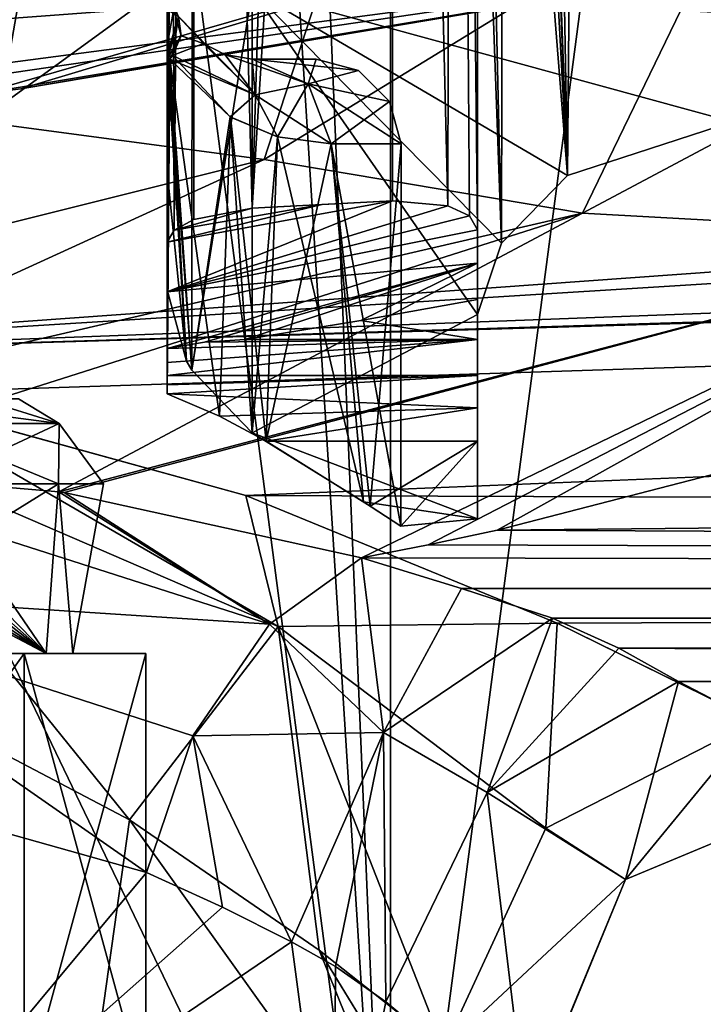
# Model space of a CAD drawing. Header units: millimetres. Extents: x -110 to 163, y -50 to 19.
# Tile 15 of 256: x -63 to -55, y -38 to -27. Entities that reach past the tile are written whole.
import ezdxf

# ---------------------------------------------------------------- set-up
doc = ezdxf.new("R2010")
doc.units = ezdxf.units.MM
doc.header["$LTSCALE"] = 65.185185
for name, color, linetype in [('1008', 7, 'CONTINUOUS'), ('1012', 7, 'CONTINUOUS'), ('1023', 7, 'CONTINUOUS'), ('1026', 7, 'CONTINUOUS'), ('119', 7, 'CONTINUOUS'), ('132', 7, 'CONTINUOUS'), ('16', 7, 'CONTINUOUS'), ('167', 7, 'CONTINUOUS'), ('180', 7, 'CONTINUOUS'), ('23', 7, 'CONTINUOUS'), ('235', 7, 'CONTINUOUS'), ('25', 7, 'CONTINUOUS'), ('26', 7, 'CONTINUOUS'), ('27', 7, 'CONTINUOUS'), ('30', 7, 'CONTINUOUS'), ('364', 7, 'CONTINUOUS'), ('372', 7, 'CONTINUOUS'), ('373', 7, 'CONTINUOUS'), ('377', 7, 'CONTINUOUS'), ('378', 7, 'CONTINUOUS'), ('382', 7, 'CONTINUOUS'), ('383', 7, 'CONTINUOUS'), ('384', 7, 'CONTINUOUS'), ('385', 7, 'CONTINUOUS'), ('386', 7, 'CONTINUOUS'), ('49', 7, 'CONTINUOUS'), ('57', 7, 'CONTINUOUS'), ('58', 7, 'CONTINUOUS'), ('6026', 7, 'CONTINUOUS'), ('6030', 7, 'CONTINUOUS'), ('6085', 7, 'CONTINUOUS'), ('6095', 7, 'CONTINUOUS'), ('61', 7, 'CONTINUOUS'), ('6119', 7, 'CONTINUOUS'), ('6140', 7, 'CONTINUOUS'), ('62', 7, 'CONTINUOUS'), ('63', 7, 'CONTINUOUS'), ('64', 7, 'CONTINUOUS'), ('65', 7, 'CONTINUOUS'), ('66', 7, 'CONTINUOUS'), ('67', 7, 'CONTINUOUS'), ('93', 7, 'CONTINUOUS'), ('94', 7, 'CONTINUOUS'), ('98', 7, 'CONTINUOUS')]:
    doc.layers.add(name, color=color, linetype=linetype)

msp = doc.modelspace()

# ---------------------------------------------------------------- linework, layer by layer
at = {"layer": '1008', "color": 7, "linetype": 'CONTINUOUS', "true_color": 0xb49632}
for points in [[(-65.595, -28.244, -36.5), (-62.056, -24.705, -36.5), (-84.405, -28.244, -36.5), (-65.595, -28.244, -36.5)], [(-84.405, -28.244, -36.5), (-62.056, -24.705, -36.5), (-71.616, -25.714, -36.5), (-84.405, -28.244, -36.5)]]:
    msp.add_3dface(points, dxfattribs=at)
at = {"layer": '1012', "color": 7, "linetype": 'CONTINUOUS', "true_color": 0xb49632}
for points in [[(-61.651, -24.998, -37), (-65.302, -28.649, -37), (-62.599, -26.185, -51), (-61.651, -24.998, -37)], [(-62.599, -26.185, -51), (-65.302, -28.649, -37), (-66.139, -29.219, -51), (-62.599, -26.185, -51)]]:
    msp.add_3dface(points, dxfattribs=at)
at = {"layer": '1023', "color": 7, "linetype": 'CONTINUOUS', "true_color": 0xb49632}
for points in [[(-62.056, -24.705, -36.5), (-65.595, -28.244, -36.5), (-61.651, -24.998, -37), (-62.056, -24.705, -36.5)], [(-65.595, -28.244, -36.5), (-65.302, -28.649, -37), (-61.651, -24.998, -37), (-65.595, -28.244, -36.5)]]:
    msp.add_3dface(points, dxfattribs=at)
at = {"layer": '1026', "color": 7, "linetype": 'CONTINUOUS', "true_color": 0xb49632}
for points in [[(-60.05, -21.001, -51.5), (-62.599, -26.185, -51), (-65.923, -28.476, -51.5), (-60.05, -21.001, -51.5)], [(-62.599, -26.185, -51), (-66.139, -29.219, -51), (-65.923, -28.476, -51.5), (-62.599, -26.185, -51)]]:
    msp.add_3dface(points, dxfattribs=at)
at = {"layer": '119', "linetype": 'CONTINUOUS'}
for points in [[(-63.454, -27.712, -18.297), (-62.971, -27.65, -18.307), (-56.702, -25.76, -20.014), (-63.454, -27.712, -18.297)], [(-63.454, -27.712, -18.297), (-56.702, -25.76, -20.014), (-63.26, -25.93, -23.192), (-63.454, -27.712, -18.297)], [(-62.971, -27.65, -18.307), (-54.073, -26.133, -18.518), (-56.702, -25.76, -20.014), (-62.971, -27.65, -18.307)]]:
    msp.add_3dface(points, dxfattribs=at)
at = {"layer": '132', "linetype": 'CONTINUOUS'}
for points in [[(-61.25, -31.028, -8.111), (-61.25, -31.135, -7.787), (-57.6, -31.028, -8.111), (-61.25, -31.028, -8.111)], [(-61.25, -31.135, -7.787), (-61.25, -31.242, -7.462), (-57.6, -31.028, -8.111), (-61.25, -31.135, -7.787)], [(-61.25, -31.242, -7.462), (-57.6, -31.408, -6.967), (-57.6, -31.028, -8.111), (-61.25, -31.242, -7.462)], [(-61.25, -31.242, -7.462), (-60.634, -31.507, -6.673), (-57.6, -31.408, -6.967), (-61.25, -31.242, -7.462)], [(-60.634, -31.507, -6.673), (-60.087, -31.801, -5.829), (-57.6, -31.408, -6.967), (-60.634, -31.507, -6.673)], [(-60.087, -31.801, -5.829), (-57.6, -31.801, -5.829), (-57.6, -31.408, -6.967), (-60.087, -31.801, -5.829)]]:
    msp.add_3dface(points, dxfattribs=at)
at = {"layer": '16', "linetype": 'CONTINUOUS'}
msp.add_3dface([(-67.864, -27.178, -17), (-77.5, -3.254, -17), (-62.315, -26.606, -17), (-67.864, -27.178, -17)], dxfattribs=at)
at = {"layer": '167', "linetype": 'CONTINUOUS'}
for points in [[(-61.25, -27.139, 11.493), (-61.25, -23.194, 14.489), (-60.957, -25.531, 13.835), (-61.25, -27.139, 11.493)], [(-60.962, -30.964, 7.111), (-61.25, -27.139, 11.493), (-60.957, -25.531, 13.835), (-60.962, -30.964, 7.111)], [(-60.962, -30.964, 7.111), (-60.957, -25.531, 13.835), (-60.25, -26.49, 13.455), (-60.962, -30.964, 7.111)], [(-60.25, -31.703, 6.098), (-60.962, -30.964, 7.111), (-60.25, -26.49, 13.455), (-60.25, -31.703, 6.098)], [(-61.25, -30.016, 7.462), (-61.25, -27.139, 11.493), (-61.022, -30.856, 7.186), (-61.25, -30.016, 7.462)], [(-61.25, -27.139, 11.493), (-60.962, -30.964, 7.111), (-61.022, -30.856, 7.186), (-61.25, -27.139, 11.493)]]:
    msp.add_3dface(points, dxfattribs=at)
at = {"layer": '180', "linetype": 'CONTINUOUS'}
for points in [[(-67.864, -27.178, -17), (-62.315, -26.606, -17), (-54.07, -26.148, -17.509), (-67.864, -27.178, -17)], [(-67.864, -27.178, -17), (-54.07, -26.148, -17.509), (-67.809, -27.96, -17.379), (-67.864, -27.178, -17)], [(-54.07, -26.148, -17.509), (-67.806, -28.15, -18.227), (-67.809, -27.96, -17.379), (-54.07, -26.148, -17.509)], [(-63.454, -27.712, -18.297), (-67.806, -28.15, -18.227), (-54.07, -26.148, -17.509), (-63.454, -27.712, -18.297)], [(-62.971, -27.65, -18.307), (-63.454, -27.712, -18.297), (-54.07, -26.148, -17.509), (-62.971, -27.65, -18.307)], [(-54.073, -26.133, -18.518), (-62.971, -27.65, -18.307), (-54.07, -26.148, -17.509), (-54.073, -26.133, -18.518)]]:
    msp.add_3dface(points, dxfattribs=at)
at = {"layer": '23', "linetype": 'CONTINUOUS'}
for points in [[(-61.25, -29.457, -12.5), (-61.25, -2.247, -12.5), (-61.25, -18.699, -10.462), (-61.25, -29.457, -12.5)], [(-61.25, -29.241, -7.462), (-61.25, -29.457, -12.5), (-61.25, -18.699, -10.462), (-61.25, -29.241, -7.462)], [(-61.25, -27.248, -7.462), (-61.25, -29.241, -7.462), (-61.25, -18.699, -10.462), (-61.25, -27.248, -7.462)], [(-61.25, -26.719, -7.362), (-61.25, -27.248, -7.462), (-61.25, -18.699, -10.462), (-61.25, -26.719, -7.362)], [(-61.25, -27.139, 11.493), (-61.25, -24.199, 6.466), (-61.25, -23.194, 14.489), (-61.25, -27.139, 11.493)], [(-61.25, -26.3, 7.084), (-61.25, -24.199, 6.466), (-61.25, -27.139, 11.493), (-61.25, -26.3, 7.084)], [(-61.25, -26.716, 7.36), (-61.25, -26.3, 7.084), (-61.25, -27.139, 11.493), (-61.25, -26.716, 7.36)], [(-61.25, -27.248, 7.462), (-61.25, -26.716, 7.36), (-61.25, -27.139, 11.493), (-61.25, -27.248, 7.462)], [(-61.25, -28.628, 7.462), (-61.25, -27.248, 7.462), (-61.25, -27.139, 11.493), (-61.25, -28.628, 7.462)], [(-61.25, -30.016, 7.462), (-61.25, -28.628, 7.462), (-61.25, -27.139, 11.493), (-61.25, -30.016, 7.462)], [(-61.25, -29.457, -12.5), (-61.25, -29.241, -7.462), (-61.25, -30.042, -10.851), (-61.25, -29.457, -12.5)], [(-61.25, -31.242, -7.462), (-61.25, -30.042, -10.851), (-61.25, -29.241, -7.462), (-61.25, -31.242, -7.462)], [(-61.25, -30.71, -9.03), (-61.25, -30.042, -10.851), (-61.25, -31.242, -7.462), (-61.25, -30.71, -9.03)], [(-61.25, -30.872, -8.574), (-61.25, -30.71, -9.03), (-61.25, -31.242, -7.462), (-61.25, -30.872, -8.574)], [(-61.25, -31.028, -8.111), (-61.25, -30.872, -8.574), (-61.25, -31.242, -7.462), (-61.25, -31.028, -8.111)], [(-61.25, -31.135, -7.787), (-61.25, -31.028, -8.111), (-61.25, -31.242, -7.462), (-61.25, -31.135, -7.787)]]:
    msp.add_3dface(points, dxfattribs=at)
at = {"layer": '235', "color": 7, "linetype": 'CONTINUOUS', "true_color": 0x0303ff}
for points in [[(-18.597, -25.204, 17.949), (-103, -25.55, 17.754), (-13.88, -26.857, 16.932), (-18.597, -25.204, 17.949)], [(-13.88, -26.857, 16.932), (-103, -25.55, 17.754), (-68.997, -30.825, 13.388), (-13.88, -26.857, 16.932)], [(108.1, -25.55, 17.754), (0, -28.708, 15.507), (-68.997, -30.825, 13.388), (108.1, -25.55, 17.754)], [(-64.68, -31.24, 12.891), (108.1, -25.55, 17.754), (-68.997, -30.825, 13.388), (-64.68, -31.24, 12.891)], [(-60.324, -32.438, 11.249), (108.1, -25.55, 17.754), (-64.68, -31.24, 12.891), (-60.324, -32.438, 11.249)], [(108.1, -33.054, 10.25), (108.1, -25.55, 17.754), (-60.324, -32.438, 11.249), (108.1, -33.054, 10.25)], [(-12.247, -27.286, 16.631), (-13.88, -26.857, 16.932), (-68.997, -30.825, 13.388), (-12.247, -27.286, 16.631)], [(-5.538, -28.427, 15.746), (-12.247, -27.286, 16.631), (-68.997, -30.825, 13.388), (-5.538, -28.427, 15.746)], [(0, -28.708, 15.507), (-5.538, -28.427, 15.746), (-68.997, -30.825, 13.388), (0, -28.708, 15.507)], [(-56.663, -33.944, 8.525), (108.1, -33.054, 10.25), (-60.324, -32.438, 11.249), (-56.663, -33.944, 8.525)], [(-54.327, -35.093, 5.339), (108.1, -33.054, 10.25), (-56.663, -33.944, 8.525), (-54.327, -35.093, 5.339)], [(9.881, -34.63, -6.828), (105.6, -35.8), (-55.237, -34.63, -6.828), (9.881, -34.63, -6.828)], [(-55.237, -34.63, -6.828), (105.6, -35.8), (-53.034, -35.781, -0.872), (-55.237, -34.63, -6.828)]]:
    msp.add_3dface(points, dxfattribs=at)
at = {"layer": '25', "linetype": 'CONTINUOUS'}
for points in [[(-60.25, -27.3, 0), (-60.25, -27.3, 3.897), (-59.5, -27.3, 0), (-60.25, -27.3, 0)], [(-60.25, -27.3, -3.897), (-60.25, -27.3, 0), (-59.5, -27.3, 0), (-60.25, -27.3, -3.897)]]:
    msp.add_3dface(points, dxfattribs=at)
at = {"layer": '26', "linetype": 'CONTINUOUS'}
for points in [[(-61.25, -27.248, 7.462), (-61.25, -28.628, 7.462), (-61.022, -30.856, 7.186), (-61.25, -27.248, 7.462)], [(-61.234, -27.275, 7.444), (-61.25, -27.248, 7.462), (-61.022, -30.856, 7.186), (-61.234, -27.275, 7.444)], [(-61.25, -29.241, -7.462), (-61.25, -27.248, -7.462), (-61.234, -27.274, -7.444), (-61.25, -29.241, -7.462)], [(-61.25, -31.242, -7.462), (-61.25, -29.241, -7.462), (-61.234, -27.274, -7.444), (-61.25, -31.242, -7.462)], [(-61.218, -27.3, -7.425), (-61.25, -31.242, -7.462), (-61.234, -27.274, -7.444), (-61.218, -27.3, -7.425)], [(-61.25, -31.242, -7.462), (-61.218, -27.3, -7.425), (-60.634, -31.507, -6.673), (-61.25, -31.242, -7.462)], [(-61.218, -27.3, 7.425), (-61.234, -27.275, 7.444), (-61.022, -30.856, 7.186), (-61.218, -27.3, 7.425)], [(-60.508, -27.981, 6.493), (-61.218, -27.3, 7.425), (-60.962, -30.964, 7.111), (-60.508, -27.981, 6.493)], [(-60.962, -30.964, 7.111), (-61.218, -27.3, 7.425), (-61.022, -30.856, 7.186), (-60.962, -30.964, 7.111)], [(-61.218, -27.3, -7.425), (-60.506, -27.983, -6.489), (-60.634, -31.507, -6.673), (-61.218, -27.3, -7.425)], [(-60.25, -31.703, 6.098), (-60.508, -27.981, 6.493), (-60.962, -30.964, 7.111), (-60.25, -31.703, 6.098)], [(-60.634, -31.507, -6.673), (-60.506, -27.983, -6.489), (-60.087, -31.801, -5.829), (-60.634, -31.507, -6.673)], [(-59.954, -28.215, 5.596), (-60.508, -27.981, 6.493), (-60.25, -31.703, 6.098), (-59.954, -28.215, 5.596)], [(-60.506, -27.983, -6.489), (-59.954, -28.215, -5.598), (-60.087, -31.801, -5.829), (-60.506, -27.983, -6.489)], [(-58.94, -32.514, 3.151), (-59.954, -28.215, 5.596), (-60.25, -31.703, 6.098), (-58.94, -32.514, 3.151)], [(-59.954, -28.215, -5.598), (-59.322, -28.3, -4.269), (-60.087, -31.801, -5.829), (-59.954, -28.215, -5.598)], [(-59.322, -28.3, 4.269), (-59.954, -28.215, 5.596), (-58.94, -32.514, 3.151), (-59.322, -28.3, 4.269)], [(-60.087, -31.801, -5.829), (-59.322, -28.3, -4.269), (-58.864, -32.563, -2.87), (-60.087, -31.801, -5.829)], [(-58.5, -28.3, 0), (-59.322, -28.3, 4.269), (-58.501, -32.799, 0.141), (-58.5, -28.3, 0)], [(-58.501, -32.799, 0.141), (-59.322, -28.3, 4.269), (-58.94, -32.514, 3.151), (-58.501, -32.799, 0.141)], [(-59.322, -28.3, -4.269), (-58.5, -28.3, 0), (-58.864, -32.563, -2.87), (-59.322, -28.3, -4.269)], [(-58.864, -32.563, -2.87), (-58.5, -28.3, 0), (-58.501, -32.799, 0.141), (-58.864, -32.563, -2.87)], [(-61.25, -28.628, 7.462), (-61.25, -30.016, 7.462), (-61.022, -30.856, 7.186), (-61.25, -28.628, 7.462)]]:
    msp.add_3dface(points, dxfattribs=at)
at = {"layer": '27', "linetype": 'CONTINUOUS'}
for points in [[(-65.281, -31.994, -5.93), (-65.281, -32.262, -5.931), (-62.675, -34.3, -2.999), (-65.281, -31.994, -5.93)], [(-64.704, -32.218, -5.527), (-65.281, -31.994, -5.93), (-62.675, -34.3, -2.999), (-64.704, -32.218, -5.527)], [(-64.042, -32.3, -4.941), (-64.704, -32.218, -5.527), (-62.675, -34.3, -2.999), (-64.042, -32.3, -4.941)], [(-62.675, -34.3, -2.999), (-66.458, -32.298, -6.522), (-66.516, -34.3, -6.545), (-62.675, -34.3, -2.999)], [(-65.856, -32.402, -6.254), (-66.458, -32.298, -6.522), (-62.675, -34.3, -2.999), (-65.856, -32.402, -6.254)], [(-64.042, -32.3, 4.941), (-62.531, -32.3, 2.673), (-65.75, -34.3, 6.2), (-64.042, -32.3, 4.941)], [(-65.75, -34.3, 6.2), (-62.531, -32.3, 2.673), (-62.361, -34.3, 2.219), (-65.75, -34.3, 6.2)], [(-65.281, -32.262, -5.931), (-65.281, -32.529, -5.931), (-62.675, -34.3, -2.999), (-65.281, -32.262, -5.931)], [(-62.531, -32.3, -2.673), (-64.042, -32.3, -4.941), (-62.675, -34.3, -2.999), (-62.531, -32.3, -2.673)], [(-62.361, -34.3, 2.219), (-62.531, -32.3, -2.673), (-62.675, -34.3, -2.999), (-62.361, -34.3, 2.219)], [(-62, -32.3), (-62.531, -32.3, -2.673), (-62.361, -34.3, 2.219), (-62, -32.3)], [(-62.531, -32.3, 2.673), (-62, -32.3), (-62.361, -34.3, 2.219), (-62.531, -32.3, 2.673)], [(-65.281, -32.529, -5.931), (-65.856, -32.402, -6.254), (-62.675, -34.3, -2.999), (-65.281, -32.529, -5.931)]]:
    msp.add_3dface(points, dxfattribs=at)
at = {"layer": '30', "linetype": 'CONTINUOUS'}
for points in [[(-57.6, -2.321, -12.5), (-57.6, -29.312, -12.5), (-57.6, -15.3, -11), (-57.6, -2.321, -12.5)], [(-57.6, -15.3, -11), (-57.6, -29.312, -12.5), (-57.6, -18.72, -10.455), (-57.6, -15.3, -11)], [(-57.6, -18.72, -10.455), (-57.6, -29.312, -12.5), (-57.6, -21.801, -8.874), (-57.6, -18.72, -10.455)], [(-57.6, -30.308, 9), (-57.6, -21.625, 9), (-57.6, -24.109, 6.588), (-57.6, -30.308, 9)], [(-57.6, -21.801, -8.874), (-57.6, -29.312, -12.5), (-57.6, -24.237, -6.413), (-57.6, -21.801, -8.874)], [(-57.6, -25.721, 3.523), (-57.6, -30.308, 9), (-57.6, -24.109, 6.588), (-57.6, -25.721, 3.523)], [(-57.6, -24.237, -6.413), (-57.6, -29.312, -12.5), (-57.6, -25.788, -3.317), (-57.6, -24.237, -6.413)], [(-57.6, -30.132, -10.462), (-57.6, -30.308, 9), (-57.6, -25.721, 3.523), (-57.6, -30.132, -10.462)], [(-57.6, -29.705, -11.521), (-57.6, -30.132, -10.462), (-57.6, -25.721, 3.523), (-57.6, -29.705, -11.521)], [(-57.6, -29.312, -12.5), (-57.6, -29.705, -11.521), (-57.6, -25.721, 3.523), (-57.6, -29.312, -12.5)], [(-57.6, -26.299, 0.108), (-57.6, -29.312, -12.5), (-57.6, -25.721, 3.523), (-57.6, -26.299, 0.108)], [(-57.6, -25.788, -3.317), (-57.6, -29.312, -12.5), (-57.6, -26.299, 0.108), (-57.6, -25.788, -3.317)], [(-57.6, -30.604, -9.313), (-57.6, -30.308, 9), (-57.6, -30.132, -10.462), (-57.6, -30.604, -9.313)], [(-57.6, -32.712, 1.752), (-57.6, -30.308, 9), (-57.6, -31.801, -5.829), (-57.6, -32.712, 1.752)], [(-57.6, -31.801, -5.829), (-57.6, -30.308, 9), (-57.6, -31.408, -6.967), (-57.6, -31.801, -5.829)], [(-57.6, -31.408, -6.967), (-57.6, -30.308, 9), (-57.6, -31.028, -8.111), (-57.6, -31.408, -6.967)], [(-57.6, -31.028, -8.111), (-57.6, -30.308, 9), (-57.6, -30.604, -9.313), (-57.6, -31.028, -8.111)]]:
    msp.add_3dface(points, dxfattribs=at)
at = {"layer": '364', "linetype": 'CONTINUOUS'}
for points in [[(-65.111, -25.903, -35), (-62.241, -24.534, -30.469), (-66.057, -27.771, -30.335), (-65.111, -25.903, -35)], [(-62.241, -24.534, -30.469), (-58.881, -24.696, -27.055), (-66.057, -27.771, -30.335), (-62.241, -24.534, -30.469)], [(-58.881, -24.696, -27.055), (-63.47, -28.037, -26.39), (-66.057, -27.771, -30.335), (-58.881, -24.696, -27.055)], [(-58.881, -24.696, -27.055), (-60.108, -28.483, -23.046), (-63.47, -28.037, -26.39), (-58.881, -24.696, -27.055)], [(-54.354, -24.955, -24.569), (-60.108, -28.483, -23.046), (-58.881, -24.696, -27.055), (-54.354, -24.955, -24.569)], [(-54.354, -24.955, -24.569), (-56.366, -29.115, -20.155), (-60.108, -28.483, -23.046), (-54.354, -24.955, -24.569)], [(-49.256, -25.325, -22.761), (-56.366, -29.115, -20.155), (-54.354, -24.955, -24.569), (-49.256, -25.325, -22.761)], [(-49.256, -25.325, -22.761), (-51.188, -29.401, -18.223), (-56.366, -29.115, -20.155), (-49.256, -25.325, -22.761)], [(-60.108, -28.483, -23.046), (-68.572, -30.598, -21.405), (-63.47, -28.037, -26.39), (-60.108, -28.483, -23.046)], [(-66.755, -31.524, -16.84), (-68.572, -30.598, -21.405), (-60.108, -28.483, -23.046), (-66.755, -31.524, -16.84)], [(-56.366, -29.115, -20.155), (-66.755, -31.524, -16.84), (-60.108, -28.483, -23.046), (-56.366, -29.115, -20.155)], [(-65.793, -32.113, -14.542), (-66.755, -31.524, -16.84), (-56.366, -29.115, -20.155), (-65.793, -32.113, -14.542)], [(-62.524, -32.394, -13.31), (-65.793, -32.113, -14.542), (-56.366, -29.115, -20.155), (-62.524, -32.394, -13.31)], [(-51.188, -29.401, -18.223), (-62.524, -32.394, -13.31), (-56.366, -29.115, -20.155), (-51.188, -29.401, -18.223)], [(-62.524, -32.394, -13.31), (-51.188, -29.401, -18.223), (-62.461, -32.403, -13.278), (-62.524, -32.394, -13.31)], [(-62.461, -32.403, -13.278), (-51.188, -29.401, -18.223), (-58.966, -33.171, -10.98), (-62.461, -32.403, -13.278)], [(-58.966, -33.171, -10.98), (-51.188, -29.401, -18.223), (-58.18, -33.018, -11.347), (-58.966, -33.171, -10.98)], [(-58.18, -33.018, -11.347), (-51.188, -29.401, -18.223), (-57.37, -32.849, -11.737), (-58.18, -33.018, -11.347)], [(-57.37, -32.849, -11.737), (-51.188, -29.401, -18.223), (-50.687, -31.119, -14.974), (-57.37, -32.849, -11.737)]]:
    msp.add_3dface(points, dxfattribs=at)
at = {"layer": '372', "linetype": 'CONTINUOUS'}
for points in [[(-69, -41.434, 12), (-62.421, -41.434, 10.035), (-66.742, -34.097, 11.786), (-69, -41.434, 12)], [(-66.742, -34.097, 11.786), (-62.421, -41.434, 10.035), (-64.296, -34.886, 11.039), (-66.742, -34.097, 11.786)], [(-64.296, -34.886, 11.039), (-62.421, -41.434, 10.035), (-61.694, -36.256, 9.519), (-64.296, -34.886, 11.039)], [(-62.421, -41.434, 10.035), (-57.995, -41.434, 4.785), (-61.694, -36.256, 9.519), (-62.421, -41.434, 10.035)], [(-61.694, -36.256, 9.519), (-57.995, -41.434, 4.785), (-59.464, -37.792, 7.285), (-61.694, -36.256, 9.519)], [(-57.995, -41.434, 4.785), (-57.995, -40.194, 4.785), (-59.464, -37.792, 7.285), (-57.995, -41.434, 4.785)], [(-57.995, -40.194, 4.785), (-57.995, -38.955, 4.785), (-59.464, -37.792, 7.285), (-57.995, -40.194, 4.785)]]:
    msp.add_3dface(points, dxfattribs=at)
at = {"layer": '373', "linetype": 'CONTINUOUS'}
for points in [[(-61.494, -36.878, -9.363), (-65.292, -41.434, -11.413), (-63.813, -36.227, -10.821), (-61.494, -36.878, -9.363)], [(-60.6, -37.287, -8.57), (-65.292, -41.434, -11.413), (-61.494, -36.878, -9.363), (-60.6, -37.287, -8.57)], [(-59.789, -37.692, -7.692), (-65.292, -41.434, -11.413), (-60.6, -37.287, -8.57), (-59.789, -37.692, -7.692)], [(-59.292, -41.434, -7.053), (-65.292, -41.434, -11.413), (-59.789, -37.692, -7.692), (-59.292, -41.434, -7.053)], [(-59.27, -37.986, -7.024), (-59.292, -41.434, -7.053), (-59.789, -37.692, -7.692), (-59.27, -37.986, -7.024)], [(-58.678, -38.401, -6.121), (-59.292, -41.434, -7.053), (-59.27, -37.986, -7.024), (-58.678, -38.401, -6.121)], [(-57.025, -39.778, -0.781), (-59.292, -41.434, -7.053), (-58.678, -38.401, -6.121), (-57.025, -39.778, -0.781)]]:
    msp.add_3dface(points, dxfattribs=at)
at = {"layer": '377', "linetype": 'CONTINUOUS'}
for points in [[(52.811, -31.753, -13.915), (-57.37, -32.849, -11.737), (-50.687, -31.119, -14.974), (52.811, -31.753, -13.915)], [(52.811, -31.753, -13.915), (60.327, -33.417, -10.358), (-57.37, -32.849, -11.737), (52.811, -31.753, -13.915)], [(60.327, -33.417, -10.358), (-58.18, -33.018, -11.347), (-57.37, -32.849, -11.737), (60.327, -33.417, -10.358)], [(60.327, -33.417, -10.358), (-58.966, -33.171, -10.98), (-58.18, -33.018, -11.347), (60.327, -33.417, -10.358)], [(-58.966, -33.171, -10.98), (60.327, -33.417, -10.358), (-57.788, -33.535, -10.041), (-58.966, -33.171, -10.98)], [(60.327, -33.417, -10.358), (61.814, -33.655, -9.707), (-57.788, -33.535, -10.041), (60.327, -33.417, -10.358)], [(-57.788, -33.535, -10.041), (61.814, -33.655, -9.707), (-56.719, -33.883, -9.027), (-57.788, -33.535, -10.041)], [(61.814, -33.655, -9.707), (63.539, -33.898, -8.991), (-56.719, -33.883, -9.027), (61.814, -33.655, -9.707)]]:
    msp.add_3dface(points, dxfattribs=at)
at = {"layer": '378', "linetype": 'CONTINUOUS'}
for points in [[(-56.719, -33.883, -9.027), (63.539, -33.898, -8.991), (-55.937, -34.238, -7.961), (-56.719, -33.883, -9.027)], [(63.539, -33.898, -8.991), (68.909, -34.425, -7.415), (-55.937, -34.238, -7.961), (63.539, -33.898, -8.991)], [(75, -34.63, -6.828), (9.881, -34.63, -6.828), (-55.937, -34.238, -7.961), (75, -34.63, -6.828)], [(68.909, -34.425, -7.415), (75, -34.63, -6.828), (-55.937, -34.238, -7.961), (68.909, -34.425, -7.415)], [(9.881, -34.63, -6.828), (-55.237, -34.63, -6.828), (-55.937, -34.238, -7.961), (9.881, -34.63, -6.828)]]:
    msp.add_3dface(points, dxfattribs=at)
at = {"layer": '382', "linetype": 'CONTINUOUS'}
for points in [[(-66.268, -33.551, -12.509), (-65.793, -32.113, -14.542), (-60.048, -33.952, -9.969), (-66.268, -33.551, -12.509)], [(-65.793, -32.113, -14.542), (-62.524, -32.394, -13.31), (-60.048, -33.952, -9.969), (-65.793, -32.113, -14.542)], [(-62.524, -32.394, -13.31), (-62.461, -32.403, -13.278), (-60.048, -33.952, -9.969), (-62.524, -32.394, -13.31)], [(-62.461, -32.403, -13.278), (-58.966, -33.171, -10.98), (-60.048, -33.952, -9.969), (-62.461, -32.403, -13.278)], [(-61.494, -36.878, -9.363), (-63.813, -36.227, -10.821), (-66.268, -33.551, -12.509), (-61.494, -36.878, -9.363)], [(-61.494, -36.878, -9.363), (-66.268, -33.551, -12.509), (-60.948, -35.27, -9.387), (-61.494, -36.878, -9.363)], [(-60.948, -35.27, -9.387), (-66.268, -33.551, -12.509), (-60.048, -33.952, -9.969), (-60.948, -35.27, -9.387)]]:
    msp.add_3dface(points, dxfattribs=at)
at = {"layer": '383', "linetype": 'CONTINUOUS'}
for points in [[(-60.048, -33.952, -9.969), (-58.966, -33.171, -10.98), (-58.704, -35.231, -7.805), (-60.048, -33.952, -9.969)], [(-58.966, -33.171, -10.98), (-57.788, -33.535, -10.041), (-58.704, -35.231, -7.805), (-58.966, -33.171, -10.98)], [(-57.788, -33.535, -10.041), (-56.719, -33.883, -9.027), (-58.704, -35.231, -7.805), (-57.788, -33.535, -10.041)], [(-60.948, -35.27, -9.387), (-60.048, -33.952, -9.969), (-58.704, -35.231, -7.805), (-60.948, -35.27, -9.387)], [(-59.789, -37.692, -7.692), (-60.948, -35.27, -9.387), (-58.704, -35.231, -7.805), (-59.789, -37.692, -7.692)], [(-60.6, -37.287, -8.57), (-61.494, -36.878, -9.363), (-60.948, -35.27, -9.387), (-60.6, -37.287, -8.57)], [(-59.789, -37.692, -7.692), (-60.6, -37.287, -8.57), (-60.948, -35.27, -9.387), (-59.789, -37.692, -7.692)]]:
    msp.add_3dface(points, dxfattribs=at)
at = {"layer": '384', "linetype": 'CONTINUOUS'}
for points in [[(-58.704, -35.231, -7.805), (-56.719, -33.883, -9.027), (-57.487, -35.935, -5.956), (-58.704, -35.231, -7.805)], [(-56.719, -33.883, -9.027), (-55.937, -34.238, -7.961), (-57.487, -35.935, -5.956), (-56.719, -33.883, -9.027)], [(-55.937, -34.238, -7.961), (-55.237, -34.63, -6.828), (-57.487, -35.935, -5.956), (-55.937, -34.238, -7.961)], [(-59.27, -37.986, -7.024), (-59.789, -37.692, -7.692), (-58.704, -35.231, -7.805), (-59.27, -37.986, -7.024)], [(-58.678, -38.401, -6.121), (-59.27, -37.986, -7.024), (-58.704, -35.231, -7.805), (-58.678, -38.401, -6.121)], [(-58.678, -38.401, -6.121), (-58.704, -35.231, -7.805), (-57.487, -35.935, -5.956), (-58.678, -38.401, -6.121)]]:
    msp.add_3dface(points, dxfattribs=at)
at = {"layer": '385', "linetype": 'CONTINUOUS'}
for points in [[(-57.487, -35.935, -5.956), (-55.237, -34.63, -6.828), (-55.857, -36.959, -0.749), (-57.487, -35.935, -5.956)], [(-55.237, -34.63, -6.828), (-53.034, -35.781, -0.872), (-55.857, -36.959, -0.749), (-55.237, -34.63, -6.828)], [(-55.857, -36.959, -0.749), (-54.327, -35.093, 5.339), (-56.796, -36.355, 4.606), (-55.857, -36.959, -0.749)], [(-53.034, -35.781, -0.872), (-54.327, -35.093, 5.339), (-55.857, -36.959, -0.749), (-53.034, -35.781, -0.872)], [(-57.025, -39.778, -0.781), (-58.678, -38.401, -6.121), (-57.487, -35.935, -5.956), (-57.025, -39.778, -0.781)], [(-57.025, -39.778, -0.781), (-57.487, -35.935, -5.956), (-55.857, -36.959, -0.749), (-57.025, -39.778, -0.781)], [(-57.995, -38.955, 4.785), (-55.857, -36.959, -0.749), (-56.796, -36.355, 4.606), (-57.995, -38.955, 4.785)], [(-57.995, -38.955, 4.785), (-57.018, -39.785, -0.653), (-55.857, -36.959, -0.749), (-57.995, -38.955, 4.785)], [(-57.018, -39.785, -0.653), (-57.025, -39.778, -0.781), (-55.857, -36.959, -0.749), (-57.018, -39.785, -0.653)]]:
    msp.add_3dface(points, dxfattribs=at)
at = {"layer": '386', "linetype": 'CONTINUOUS'}
for points in [[(-59.947, -33.981, 9.415), (-64.68, -31.24, 12.891), (-65.458, -31.599, 12.548), (-59.947, -33.981, 9.415)], [(-60.324, -32.438, 11.249), (-64.68, -31.24, 12.891), (-59.947, -33.981, 9.415), (-60.324, -32.438, 11.249)], [(-64.296, -34.886, 11.039), (-61.694, -36.256, 9.519), (-65.458, -31.599, 12.548), (-64.296, -34.886, 11.039)], [(-61.694, -36.256, 9.519), (-59.947, -33.981, 9.415), (-65.458, -31.599, 12.548), (-61.694, -36.256, 9.519)], [(-56.663, -33.944, 8.525), (-60.324, -32.438, 11.249), (-59.947, -33.981, 9.415), (-56.663, -33.944, 8.525)], [(-56.796, -36.355, 4.606), (-56.663, -33.944, 8.525), (-59.947, -33.981, 9.415), (-56.796, -36.355, 4.606)], [(-54.327, -35.093, 5.339), (-56.663, -33.944, 8.525), (-56.796, -36.355, 4.606), (-54.327, -35.093, 5.339)], [(-61.694, -36.256, 9.519), (-59.464, -37.792, 7.285), (-59.947, -33.981, 9.415), (-61.694, -36.256, 9.519)], [(-59.464, -37.792, 7.285), (-57.995, -38.955, 4.785), (-59.947, -33.981, 9.415), (-59.464, -37.792, 7.285)], [(-57.995, -38.955, 4.785), (-56.796, -36.355, 4.606), (-59.947, -33.981, 9.415), (-57.995, -38.955, 4.785)]]:
    msp.add_3dface(points, dxfattribs=at)
at = {"layer": '49', "linetype": 'CONTINUOUS'}
for points in [[(-64.75, -31.3, -4.235), (-64.249, -31.593, -4.734), (-62.52, -31.593, -1.732), (-64.75, -31.3, -4.235)], [(-64.75, -31.3, -4.235), (-62.52, -31.593, -1.732), (-63.455, -31.3, -2.292), (-64.75, -31.3, -4.235)], [(-62.52, -31.593, 1.732), (-64.249, -31.593, 4.734), (-63.455, -31.3, 2.292), (-62.52, -31.593, 1.732)], [(-63, -31.3, 0), (-62.52, -31.593, 1.732), (-63.455, -31.3, 2.292), (-63, -31.3, 0)], [(-63.455, -31.3, -2.292), (-62.52, -31.593, -1.732), (-63, -31.3, 0), (-63.455, -31.3, -2.292)], [(-62.52, -31.593, -1.732), (-62.52, -31.593, 1.732), (-63, -31.3, 0), (-62.52, -31.593, -1.732)], [(-64.042, -32.3, -4.941), (-62.531, -32.3, -2.673), (-64.249, -31.593, -4.734), (-64.042, -32.3, -4.941)], [(-64.249, -31.593, -4.734), (-62.531, -32.3, -2.673), (-62.52, -31.593, -1.732), (-64.249, -31.593, -4.734)], [(-64.042, -32.3, 4.941), (-64.249, -31.593, 4.734), (-62.52, -31.593, 1.732), (-64.042, -32.3, 4.941)], [(-62.531, -32.3, 2.673), (-64.042, -32.3, 4.941), (-62.52, -31.593, 1.732), (-62.531, -32.3, 2.673)], [(-62.531, -32.3, -2.673), (-62, -32.3), (-62.52, -31.593, -1.732), (-62.531, -32.3, -2.673)], [(-62, -32.3), (-62.531, -32.3, 2.673), (-62.52, -31.593, 1.732), (-62, -32.3)], [(-62, -32.3), (-62.52, -31.593, 1.732), (-62.52, -31.593, -1.732), (-62, -32.3)]]:
    msp.add_3dface(points, dxfattribs=at)
at = {"layer": '57', "linetype": 'CONTINUOUS'}
for points in [[(-57.893, -2.321, -13.207), (-58.6, -2.321, -13.5), (-57.948, -29.027, -13.258), (-57.893, -2.321, -13.207)], [(-57.948, -29.027, -13.258), (-58.6, -2.321, -13.5), (-58.6, -28.968, -13.5), (-57.948, -29.027, -13.258)], [(-57.696, -29.146, -12.927), (-57.893, -2.321, -13.207), (-57.948, -29.027, -13.258), (-57.696, -29.146, -12.927)], [(-57.6, -29.312, -12.5), (-57.6, -2.321, -12.5), (-57.893, -2.321, -13.207), (-57.6, -29.312, -12.5)], [(-57.6, -29.312, -12.5), (-57.893, -2.321, -13.207), (-57.696, -29.146, -12.927), (-57.6, -29.312, -12.5)]]:
    msp.add_3dface(points, dxfattribs=at)
at = {"layer": '58', "linetype": 'CONTINUOUS'}
for points in [[(-61.25, -2.247, -12.5), (-61.25, -29.457, -12.5), (-61.167, -29.314, -12.899), (-61.25, -2.247, -12.5)], [(-61.25, -2.247, -12.5), (-61.167, -29.314, -12.899), (-60.957, -2.247, -13.207), (-61.25, -2.247, -12.5)], [(-61.167, -29.314, -12.899), (-60.936, -29.188, -13.228), (-60.957, -2.247, -13.207), (-61.167, -29.314, -12.899)], [(-60.936, -29.188, -13.228), (-60.25, -29.057, -13.5), (-60.957, -2.247, -13.207), (-60.936, -29.188, -13.228)], [(-60.957, -2.247, -13.207), (-60.25, -29.057, -13.5), (-60.25, -2.247, -13.5), (-60.957, -2.247, -13.207)]]:
    msp.add_3dface(points, dxfattribs=at)
at = {"layer": '6026', "linetype": 'CONTINUOUS'}
for points in [[(-58.625, 13.063, -52), (-58.625, -43.663, -52), (-61.78, -19.596, -52), (-58.625, 13.063, -52)], [(-51.843, 7.858, -52), (-58.625, -43.663, -52), (-58.625, 13.063, -52), (-51.843, 7.858, -52)], [(-51.843, -38.458, -52), (-58.625, -43.663, -52), (-51.843, 7.858, -52), (-51.843, -38.458, -52)], [(-61.78, -19.596, -52), (-66.524, -46.934, -52), (-66.83, -26.546, -52), (-61.78, -19.596, -52)], [(-58.625, -43.663, -52), (-66.524, -46.934, -52), (-61.78, -19.596, -52), (-58.625, -43.663, -52)]]:
    msp.add_3dface(points, dxfattribs=at)
at = {"layer": '6030', "linetype": 'CONTINUOUS'}
for points in [[(-58.625, 13.063, -51.5), (-60.05, -9.599, -51.5), (-58.625, -43.663, -51.5), (-58.625, 13.063, -51.5)], [(-51.843, 7.858, -51.5), (-58.625, 13.063, -51.5), (-51.843, -38.458, -51.5), (-51.843, 7.858, -51.5)], [(-51.843, -38.458, -51.5), (-58.625, 13.063, -51.5), (-58.625, -43.663, -51.5), (-51.843, -38.458, -51.5)], [(-60.05, -9.599, -51.5), (-60.05, -21.001, -51.5), (-58.625, -43.663, -51.5), (-60.05, -9.599, -51.5)], [(-60.05, -21.001, -51.5), (-65.923, -28.476, -51.5), (-58.625, -43.663, -51.5), (-60.05, -21.001, -51.5)], [(-58.625, -43.663, -51.5), (-65.923, -28.476, -51.5), (-66.524, -46.934, -51.5), (-58.625, -43.663, -51.5)]]:
    msp.add_3dface(points, dxfattribs=at)
at = {"layer": '6085', "linetype": 'CONTINUOUS'}
for points in [[(-60.25, -2.247, -13.5), (-60.25, -29.057, -13.5), (-59.44, -2.283, -13.5), (-60.25, -2.247, -13.5)], [(-60.25, -29.057, -13.5), (-58.6, -2.321, -13.5), (-59.44, -2.283, -13.5), (-60.25, -29.057, -13.5)], [(-58.6, -28.968, -13.5), (-58.6, -2.321, -13.5), (-60.25, -29.057, -13.5), (-58.6, -28.968, -13.5)], [(-58.6, -28.968, -13.5), (-60.25, -29.057, -13.5), (-59.43, -29.014, -13.5), (-58.6, -28.968, -13.5)]]:
    msp.add_3dface(points, dxfattribs=at)
at = {"layer": '6095', "linetype": 'CONTINUOUS'}
for points in [[(-61.25, -29.457, -12.5), (-61.25, -30.042, -10.851), (-58.6, -28.968, -13.5), (-61.25, -29.457, -12.5)], [(-61.25, -29.457, -12.5), (-58.6, -28.968, -13.5), (-59.43, -29.014, -13.5), (-61.25, -29.457, -12.5)], [(-61.25, -30.042, -10.851), (-57.948, -29.027, -13.258), (-58.6, -28.968, -13.5), (-61.25, -30.042, -10.851)], [(-61.167, -29.314, -12.899), (-61.25, -29.457, -12.5), (-59.43, -29.014, -13.5), (-61.167, -29.314, -12.899)], [(-61.25, -30.042, -10.851), (-57.696, -29.146, -12.927), (-57.948, -29.027, -13.258), (-61.25, -30.042, -10.851)], [(-60.25, -29.057, -13.5), (-61.167, -29.314, -12.899), (-59.43, -29.014, -13.5), (-60.25, -29.057, -13.5)], [(-60.25, -29.057, -13.5), (-60.936, -29.188, -13.228), (-61.167, -29.314, -12.899), (-60.25, -29.057, -13.5)], [(-61.25, -30.042, -10.851), (-57.6, -29.312, -12.5), (-57.696, -29.146, -12.927), (-61.25, -30.042, -10.851)], [(-61.25, -30.042, -10.851), (-57.6, -29.705, -11.521), (-57.6, -29.312, -12.5), (-61.25, -30.042, -10.851)], [(-61.25, -30.042, -10.851), (-61.25, -30.71, -9.03), (-57.6, -29.705, -11.521), (-61.25, -30.042, -10.851)], [(-57.6, -29.705, -11.521), (-61.25, -30.71, -9.03), (-60.81, -30.633, -9.238), (-57.6, -29.705, -11.521)], [(-60.337, -30.603, -9.317), (-57.6, -29.705, -11.521), (-60.81, -30.633, -9.238), (-60.337, -30.603, -9.317)], [(-58.971, -30.377, -9.887), (-57.6, -29.705, -11.521), (-60.337, -30.603, -9.317), (-58.971, -30.377, -9.887)], [(-57.6, -30.132, -10.462), (-57.6, -29.705, -11.521), (-58.971, -30.377, -9.887), (-57.6, -30.132, -10.462)]]:
    msp.add_3dface(points, dxfattribs=at)
at = {"layer": '61', "linetype": 'CONTINUOUS'}
for points in [[(-56.54, -28.672, 11.288), (-56.994, -3.382, 10.809), (-57.037, -15.3, 10.75), (-56.54, -28.672, 11.288)], [(-56.331, -4.265, 11.45), (-56.994, -3.382, 10.809), (-56.54, -28.672, 11.288), (-56.331, -4.265, 11.45)], [(-54.6, -28.038, 12), (-56.331, -4.265, 11.45), (-56.54, -28.672, 11.288), (-54.6, -28.038, 12)], [(-56.331, -4.265, 11.45), (-54.6, -28.038, 12), (-55.678, -4.806, 11.8), (-56.331, -4.265, 11.45)], [(-54.6, -28.038, 12), (-54.6, -5.139, 12), (-55.678, -4.806, 11.8), (-54.6, -28.038, 12)], [(-57.05, -15.933, 10.731), (-56.54, -28.672, 11.288), (-57.037, -15.3, 10.75), (-57.05, -15.933, 10.731)], [(-57.141, -17.597, 10.595), (-56.54, -28.672, 11.288), (-57.05, -15.933, 10.731), (-57.141, -17.597, 10.595)], [(-57.3, -19.141, 10.308), (-56.54, -28.672, 11.288), (-57.141, -17.597, 10.595), (-57.3, -19.141, 10.308)], [(-57.523, -20.533, 9.676), (-57.316, -29.467, 10.274), (-57.3, -19.141, 10.308), (-57.523, -20.533, 9.676)], [(-57.316, -29.467, 10.274), (-56.54, -28.672, 11.288), (-57.3, -19.141, 10.308), (-57.316, -29.467, 10.274)], [(-57.6, -21.625, 9), (-57.316, -29.467, 10.274), (-57.523, -20.533, 9.676), (-57.6, -21.625, 9)], [(-57.6, -21.625, 9), (-57.6, -30.308, 9), (-57.316, -29.467, 10.274), (-57.6, -21.625, 9)]]:
    msp.add_3dface(points, dxfattribs=at)
at = {"layer": '6119', "linetype": 'CONTINUOUS'}
for points in [[(-57.6, -30.604, -9.313), (-57.6, -30.132, -10.462), (-58.971, -30.377, -9.887), (-57.6, -30.604, -9.313)], [(-57.6, -30.604, -9.313), (-58.971, -30.377, -9.887), (-60.337, -30.603, -9.317), (-57.6, -30.604, -9.313)], [(-57.6, -30.604, -9.313), (-60.337, -30.603, -9.317), (-60.81, -30.633, -9.238), (-57.6, -30.604, -9.313)], [(-61.25, -30.71, -9.03), (-61.25, -30.872, -8.574), (-57.6, -30.604, -9.313), (-61.25, -30.71, -9.03)], [(-61.25, -30.71, -9.03), (-57.6, -30.604, -9.313), (-60.81, -30.633, -9.238), (-61.25, -30.71, -9.03)], [(-61.25, -30.872, -8.574), (-61.25, -31.028, -8.111), (-57.6, -30.604, -9.313), (-61.25, -30.872, -8.574)], [(-61.25, -31.028, -8.111), (-57.6, -31.028, -8.111), (-57.6, -30.604, -9.313), (-61.25, -31.028, -8.111)]]:
    msp.add_3dface(points, dxfattribs=at)
at = {"layer": '6140', "linetype": 'CONTINUOUS'}
for points in [[(-57.6, -30.308, 9), (-60.25, -31.703, 6.098), (-60.25, -26.49, 13.455), (-57.6, -30.308, 9)], [(-57.316, -29.467, 10.274), (-57.6, -30.308, 9), (-60.25, -26.49, 13.455), (-57.316, -29.467, 10.274)], [(0, -28.038, 12), (-27.3, -28.038, 12), (-60.25, -26.49, 13.455), (0, -28.038, 12)], [(0, -28.038, 12), (-60.25, -26.49, 13.455), (27, -27.608, 12.441), (0, -28.038, 12)], [(-27.3, -28.038, 12), (-54.6, -28.038, 12), (-60.25, -26.49, 13.455), (-27.3, -28.038, 12)], [(-54.6, -28.038, 12), (-56.54, -28.672, 11.288), (-60.25, -26.49, 13.455), (-54.6, -28.038, 12)], [(-56.54, -28.672, 11.288), (-57.316, -29.467, 10.274), (-60.25, -26.49, 13.455), (-56.54, -28.672, 11.288)], [(-60.25, -26.49, 13.455), (-0.262, -26.745, 13.238), (27, -27.608, 12.441), (-60.25, -26.49, 13.455)], [(-60.25, -31.703, 6.098), (-57.6, -30.308, 9), (-57.6, -32.712, 1.752), (-60.25, -31.703, 6.098)], [(-58.94, -32.514, 3.151), (-60.25, -31.703, 6.098), (-57.6, -32.712, 1.752), (-58.94, -32.514, 3.151)], [(-60.087, -31.801, -5.829), (-58.864, -32.563, -2.87), (-57.6, -31.801, -5.829), (-60.087, -31.801, -5.829)], [(-58.864, -32.563, -2.87), (-58.501, -32.799, 0.141), (-57.6, -31.801, -5.829), (-58.864, -32.563, -2.87)], [(-58.501, -32.799, 0.141), (-57.6, -32.712, 1.752), (-57.6, -31.801, -5.829), (-58.501, -32.799, 0.141)], [(-58.501, -32.799, 0.141), (-58.94, -32.514, 3.151), (-57.6, -32.712, 1.752), (-58.501, -32.799, 0.141)]]:
    msp.add_3dface(points, dxfattribs=at)
at = {"layer": '62', "linetype": 'CONTINUOUS'}
for points in [[(-60.825, -27.118, -6.025), (-61.116, -26.8, -6.78), (-61.116, -26.8, 6.779), (-60.825, -27.118, -6.025)], [(-60.825, -27.118, 6.024), (-60.825, -27.118, -6.025), (-61.116, -26.8, 6.779), (-60.825, -27.118, 6.024)], [(-60.571, -27.247, -5.226), (-60.825, -27.118, -6.025), (-60.572, -27.247, 5.227), (-60.571, -27.247, -5.226)], [(-60.572, -27.247, 5.227), (-60.825, -27.118, -6.025), (-60.825, -27.118, 6.024), (-60.572, -27.247, 5.227)], [(-60.25, -27.3, 3.897), (-60.571, -27.247, -5.226), (-60.572, -27.247, 5.227), (-60.25, -27.3, 3.897)], [(-60.25, -27.3, 3.897), (-60.25, -27.3, 0), (-60.571, -27.247, -5.226), (-60.25, -27.3, 3.897)], [(-60.25, -27.3, 0), (-60.25, -27.3, -3.897), (-60.571, -27.247, -5.226), (-60.25, -27.3, 0)]]:
    msp.add_3dface(points, dxfattribs=at)
at = {"layer": '63', "linetype": 'CONTINUOUS'}
for points in [[(-59.5, -27.3, 0), (-60.25, -27.3, 3.897), (-59.593, -27.593, 4.16), (-59.5, -27.3, 0)], [(-60.25, -27.3, -3.897), (-59.5, -27.3, 0), (-59, -27.434), (-60.25, -27.3, -3.897)], [(-60.25, -27.3, -3.897), (-59, -27.434), (-59.593, -27.593, -4.16), (-60.25, -27.3, -3.897)], [(-59, -27.434), (-59.5, -27.3, 0), (-59.593, -27.593, 4.16), (-59, -27.434)], [(-58.634, -27.8), (-59, -27.434), (-59.593, -27.593, 4.16), (-58.634, -27.8)], [(-59, -27.434), (-58.634, -27.8), (-59.593, -27.593, -4.16), (-59, -27.434)], [(-59.322, -28.3, 4.269), (-58.634, -27.8), (-59.593, -27.593, 4.16), (-59.322, -28.3, 4.269)], [(-58.5, -28.3, 0), (-59.322, -28.3, -4.269), (-59.593, -27.593, -4.16), (-58.5, -28.3, 0)], [(-58.634, -27.8), (-58.5, -28.3, 0), (-59.593, -27.593, -4.16), (-58.634, -27.8)], [(-59.322, -28.3, 4.269), (-58.5, -28.3, 0), (-58.634, -27.8), (-59.322, -28.3, 4.269)]]:
    msp.add_3dface(points, dxfattribs=at)
at = {"layer": '64', "linetype": 'CONTINUOUS'}
for points in [[(-61.25, -27.248, -7.462), (-61.25, -26.719, -7.362), (-61.116, -26.8, -6.78), (-61.25, -27.248, -7.462)], [(-61.234, -27.274, -7.444), (-61.25, -27.248, -7.462), (-61.116, -26.8, -6.78), (-61.234, -27.274, -7.444)], [(-61.234, -27.274, -7.444), (-61.116, -26.8, -6.78), (-61.088, -27.026, -7.134), (-61.234, -27.274, -7.444)], [(-61.19, -27.258, -7.388), (-61.234, -27.274, -7.444), (-61.088, -27.026, -7.134), (-61.19, -27.258, -7.388)], [(-61.218, -27.3, -7.425), (-61.234, -27.274, -7.444), (-61.19, -27.258, -7.388), (-61.218, -27.3, -7.425)]]:
    msp.add_3dface(points, dxfattribs=at)
at = {"layer": '65', "linetype": 'CONTINUOUS'}
for points in [[(-61.116, -26.8, -6.78), (-60.825, -27.118, -6.025), (-61.088, -27.026, -7.134), (-61.116, -26.8, -6.78)], [(-60.825, -27.118, -6.025), (-61.19, -27.258, -7.388), (-61.088, -27.026, -7.134), (-60.825, -27.118, -6.025)], [(-61.19, -27.258, -7.388), (-60.825, -27.118, -6.025), (-60.217, -27.72, -5.86), (-61.19, -27.258, -7.388)], [(-60.825, -27.118, -6.025), (-60.571, -27.247, -5.226), (-60.217, -27.72, -5.86), (-60.825, -27.118, -6.025)], [(-61.218, -27.3, -7.425), (-61.19, -27.258, -7.388), (-60.217, -27.72, -5.86), (-61.218, -27.3, -7.425)], [(-60.506, -27.983, -6.489), (-61.218, -27.3, -7.425), (-60.217, -27.72, -5.86), (-60.506, -27.983, -6.489)], [(-60.571, -27.247, -5.226), (-60.25, -27.3, -3.897), (-60.217, -27.72, -5.86), (-60.571, -27.247, -5.226)], [(-60.25, -27.3, -3.897), (-59.593, -27.593, -4.16), (-60.217, -27.72, -5.86), (-60.25, -27.3, -3.897)], [(-59.593, -27.593, -4.16), (-59.954, -28.215, -5.598), (-60.217, -27.72, -5.86), (-59.593, -27.593, -4.16)], [(-59.322, -28.3, -4.269), (-59.954, -28.215, -5.598), (-59.593, -27.593, -4.16), (-59.322, -28.3, -4.269)], [(-59.954, -28.215, -5.598), (-60.506, -27.983, -6.489), (-60.217, -27.72, -5.86), (-59.954, -28.215, -5.598)]]:
    msp.add_3dface(points, dxfattribs=at)
at = {"layer": '66', "linetype": 'CONTINUOUS'}
for points in [[(-61.25, -26.716, 7.36), (-61.25, -27.248, 7.462), (-61.223, -26.53, 7.025), (-61.25, -26.716, 7.36)], [(-61.25, -27.248, 7.462), (-61.234, -27.275, 7.444), (-61.223, -26.53, 7.025), (-61.25, -27.248, 7.462)], [(-61.223, -26.53, 7.025), (-61.234, -27.275, 7.444), (-61.088, -27.026, 7.134), (-61.223, -26.53, 7.025)], [(-61.116, -26.8, 6.779), (-61.223, -26.53, 7.025), (-61.088, -27.026, 7.134), (-61.116, -26.8, 6.779)], [(-61.234, -27.275, 7.444), (-61.218, -27.3, 7.425), (-61.088, -27.026, 7.134), (-61.234, -27.275, 7.444)], [(-61.088, -27.026, 7.134), (-61.218, -27.3, 7.425), (-61.19, -27.258, 7.388), (-61.088, -27.026, 7.134)]]:
    msp.add_3dface(points, dxfattribs=at)
at = {"layer": '67', "linetype": 'CONTINUOUS'}
for points in [[(-61.116, -26.8, 6.779), (-61.088, -27.026, 7.134), (-61.19, -27.258, 7.388), (-61.116, -26.8, 6.779)], [(-61.116, -26.8, 6.779), (-61.19, -27.258, 7.388), (-60.217, -27.72, 5.86), (-61.116, -26.8, 6.779)], [(-60.825, -27.118, 6.024), (-61.116, -26.8, 6.779), (-60.217, -27.72, 5.86), (-60.825, -27.118, 6.024)], [(-60.572, -27.247, 5.227), (-60.825, -27.118, 6.024), (-60.217, -27.72, 5.86), (-60.572, -27.247, 5.227)], [(-61.218, -27.3, 7.425), (-60.508, -27.981, 6.493), (-61.19, -27.258, 7.388), (-61.218, -27.3, 7.425)], [(-61.19, -27.258, 7.388), (-60.508, -27.981, 6.493), (-60.217, -27.72, 5.86), (-61.19, -27.258, 7.388)], [(-60.25, -27.3, 3.897), (-60.572, -27.247, 5.227), (-59.593, -27.593, 4.16), (-60.25, -27.3, 3.897)], [(-59.593, -27.593, 4.16), (-60.572, -27.247, 5.227), (-60.217, -27.72, 5.86), (-59.593, -27.593, 4.16)], [(-59.322, -28.3, 4.269), (-59.593, -27.593, 4.16), (-60.217, -27.72, 5.86), (-59.322, -28.3, 4.269)], [(-60.508, -27.981, 6.493), (-59.954, -28.215, 5.596), (-60.217, -27.72, 5.86), (-60.508, -27.981, 6.493)], [(-59.954, -28.215, 5.596), (-59.322, -28.3, 4.269), (-60.217, -27.72, 5.86), (-59.954, -28.215, 5.596)]]:
    msp.add_3dface(points, dxfattribs=at)
at = {"layer": '93', "color": 7, "linetype": 'CONTINUOUS', "true_color": 0x0303ff}
for points in [[(-66.682, -34.3, 7.133), (-65.75, -34.3, 6.2), (-62.932, -34.3, 4.408), (-66.682, -34.3, 7.133)], [(-62.932, -34.3, -4.408), (-66.516, -34.3, -6.545), (-66.682, -34.3, -7.133), (-62.932, -34.3, -4.408)], [(-62.675, -34.3, -2.999), (-66.516, -34.3, -6.545), (-62.932, -34.3, -4.408), (-62.675, -34.3, -2.999)], [(-65.75, -34.3, 6.2), (-62.361, -34.3, 2.219), (-62.932, -34.3, 4.408), (-65.75, -34.3, 6.2)], [(-62.932, -34.3, 4.408), (-62.361, -34.3, 2.219), (-61.5, -34.3), (-62.932, -34.3, 4.408)], [(-61.5, -34.3), (-62.675, -34.3, -2.999), (-62.932, -34.3, -4.408), (-61.5, -34.3)], [(-62.361, -34.3, 2.219), (-62.675, -34.3, -2.999), (-61.5, -34.3), (-62.361, -34.3, 2.219)]]:
    msp.add_3dface(points, dxfattribs=at)
at = {"layer": '94', "color": 7, "linetype": 'CONTINUOUS', "true_color": 0x0303ff}
for points in [[(-62.932, -34.3, -4.408), (-66.682, -34.3, -7.133), (-62.932, -39.55, -4.408), (-62.932, -34.3, -4.408)], [(-62.932, -39.55, -4.408), (-66.682, -34.3, -7.133), (-66.682, -39.55, -7.133), (-62.932, -39.55, -4.408)], [(-61.5, -34.3), (-62.932, -34.3, -4.408), (-61.5, -39.55), (-61.5, -34.3)], [(-61.5, -39.55), (-62.932, -34.3, -4.408), (-62.932, -39.55, -4.408), (-61.5, -39.55)]]:
    msp.add_3dface(points, dxfattribs=at)
at = {"layer": '98', "color": 7, "linetype": 'CONTINUOUS', "true_color": 0x0303ff}
for points in [[(-66.682, -34.3, 7.133), (-62.932, -34.3, 4.408), (-66.682, -39.55, 7.133), (-66.682, -34.3, 7.133)], [(-66.682, -39.55, 7.133), (-62.932, -34.3, 4.408), (-62.932, -39.55, 4.408), (-66.682, -39.55, 7.133)], [(-62.932, -34.3, 4.408), (-61.5, -34.3), (-62.932, -39.55, 4.408), (-62.932, -34.3, 4.408)], [(-61.5, -34.3), (-61.5, -39.55), (-62.932, -39.55, 4.408), (-61.5, -34.3)]]:
    msp.add_3dface(points, dxfattribs=at)

doc.saveas('drawing.dxf')
